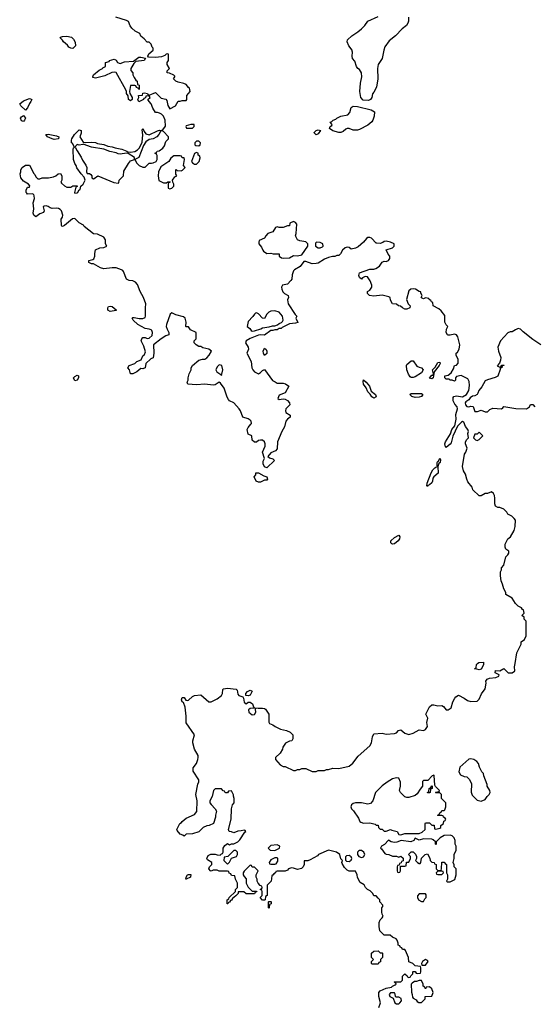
# Model space of a CAD drawing. Header units: inches. Extents: x 2106670 to 2322961, y 36024 to 224899.
# Tile 253 of 256: x 2252574 to 2257565, y 186696 to 196245. Entities that reach past the tile are written whole.
import ezdxf

# ---------------------------------------------------------------- set-up
doc = ezdxf.new("R2010")
doc.units = ezdxf.units.IN
doc.header["$MEASUREMENT"] = 0
doc.layers.add('C2158', color=7, linetype='Continuous')
doc.layers.add('C2159', color=7, linetype='Continuous')

msp = doc.modelspace()

# ---------------------------------------------------------------- linework, layer by layer
at = {"layer": 'C2158', "color": 5, "elevation": 60}
for points in [[(2256056.4, 186663.6), (2256074, 186710), (2256059, 186770), (2256059, 186810), (2256070, 186824.7), (2256129.4, 186850.6), (2256179, 186861), (2256190, 186872), (2256216.4, 186883.6), (2256226, 186890), (2256222, 186902), (2256206, 186910), (2256210, 186914), (2256270, 186914), (2256286, 186930), (2256286, 186970), (2256310, 186992), (2256332.7, 186972.7), (2256338, 186958), (2256350, 186954), (2256362, 186958), (2256367.3, 186972.7), (2256386, 186990), (2256386, 187010), (2256390, 187014), (2256410, 187014), (2256418, 186998), (2256430, 186994), (2256462, 186998), (2256466, 187010), (2256466, 187050), (2256462, 187062), (2256408.4, 187068.4), (2256386, 187090), (2256347.3, 187107.3), (2256346, 187150), (2256316.4, 187216.4), (2256310, 187226), (2256287.3, 187227.3), (2256282, 187242), (2256267.3, 187247.3), (2256262, 187262), (2256246, 187270), (2256246, 187290), (2256236.4, 187316.4), (2256226, 187330), (2256190, 187346), (2256167.3, 187367.3), (2256110, 187366), (2256068.7, 187408.7), (2256062, 187450), (2256062, 187490), (2256070, 187514), (2256090, 187534), (2256098, 187550), (2256088.4, 187568.4), (2256086, 187590), (2256088, 187630), (2256096.4, 187643.6), (2256096.4, 187656.4), (2256066, 187690), (2256066, 187710), (2256050, 187726), (2256030, 187746), (2256008.9, 187748.9), (2255998, 187770), (2255974.6, 187794.6), (2255946, 187810), (2255927.3, 187827.3), (2255914.6, 187854.6), (2255876.4, 187876.4), (2255850, 187926), (2255848, 187950), (2255830, 187986), (2255770, 187988), (2255750, 187998), (2255723.1, 188023.1), (2255700.4, 188060.4), (2255698, 188070), (2255706, 188090), (2255690, 188106), (2255678, 188150), (2255648, 188170), (2255570, 188189), (2255472, 188150), (2255463.6, 188136.4), (2255390, 188095.3), (2255370, 188088), (2255334, 188086), (2255332, 188050), (2255322, 188030), (2255306, 188014), (2255294, 188010), (2255270, 188004), (2255230, 188017.2), (2255210, 188019), (2255182, 188010), (2255170, 187998), (2255147.3, 187987.3), (2255070, 187986), (2255058, 187982), (2255054, 187970), (2255038, 187962), (2255034, 187950), (2255018, 187942), (2255012, 187890), (2254974, 187850), (2254974, 187750), (2254958, 187742), (2254954, 187710), (2254950, 187706), (2254930, 187706), (2254908, 187730), (2254926, 187750), (2254926, 187790), (2254922, 187802), (2254906, 187810), (2254922, 187818), (2254926, 187830), (2254922, 187842), (2254907.3, 187847.3), (2254886, 187870), (2254878, 187890), (2254878, 187910), (2254868.9, 187928.9), (2254868, 187950), (2254886, 187990), (2254850, 188026), (2254830, 188026), (2254822, 188042), (2254810, 188046), (2254750, 187986), (2254742, 187970), (2254742, 187950), (2254750, 187934), (2254771.6, 187911.6), (2254772, 187870), (2254791.6, 187831.6), (2254830, 187794), (2254870, 187794), (2254872.7, 187787.3), (2254858, 187782), (2254850, 187768), (2254770, 187768), (2254747.3, 187787.3), (2254694, 187786), (2254692, 187770), (2254670, 187746), (2254639.6, 187720.4), (2254630, 187706), (2254618, 187702), (2254610, 187686), (2254598, 187682), (2254594, 187670), (2254586, 187670), (2254586, 187710), (2254602, 187718), (2254606, 187730), (2254666, 187790), (2254666, 187810), (2254686, 187830), (2254686, 187870), (2254668, 187910), (2254662, 187942), (2254630, 187946), (2254622, 187962), (2254607.3, 187967.3), (2254602, 187982), (2254590, 187986), (2254510, 187986), (2254490, 187998), (2254450, 187998), (2254431.6, 187988.4), (2254426, 187990), (2254408, 188010), (2254415.3, 188030), (2254438, 188050), (2254438, 188070), (2254396.4, 188096.4), (2254388, 188110), (2254402, 188138), (2254428.9, 188151.1), (2254470, 188152), (2254490, 188144.7), (2254518, 188142), (2254530, 188154), (2254542, 188158), (2254546, 188170), (2254546, 188210), (2254563.1, 188236.9), (2254590, 188254), (2254610, 188242), (2254630, 188252), (2254650, 188252), (2254690, 188272), (2254710, 188292), (2254756.4, 188363.6), (2254766, 188370), (2254762, 188382), (2254750, 188386), (2254723.6, 188376.4), (2254690, 188375.3), (2254650, 188358), (2254627.3, 188367.3), (2254606, 188370), (2254598, 188390), (2254626, 188490), (2254629.1, 188590.9), (2254638, 188630), (2254655.3, 188650), (2254655.3, 188690), (2254647.3, 188712.7), (2254647.3, 188727.3), (2254630, 188766), (2254598, 188762), (2254590, 188746), (2254572.7, 188747.3), (2254566, 188750), (2254562, 188762), (2254547.3, 188767.3), (2254530, 188786), (2254470, 188786), (2254454, 188770), (2254441, 188710), (2254418, 188670), (2254418, 188650), (2254430, 188632), (2254471.1, 188591.1), (2254482, 188570), (2254472, 188530), (2254472, 188510), (2254454, 188450), (2254411.1, 188428.9), (2254390, 188428), (2254352, 188410), (2254310.6, 188369.4), (2254250, 188348), (2254190, 188346), (2254170, 188326), (2254156.4, 188336.4), (2254130, 188346), (2254100.4, 188380.4), (2254098, 188390), (2254128.7, 188450), (2254142, 188458), (2254148.7, 188470), (2254190, 188501), (2254270, 188538), (2254292.9, 188567.1), (2254294, 188670), (2254282, 188730), (2254301.2, 188830), (2254312.9, 188852.9), (2254312.3, 188872.3), (2254256.4, 188956.4), (2254258, 188990), (2254288.7, 189030), (2254302, 189070), (2254304, 189090), (2254304, 189110), (2254269.3, 189169.3), (2254254, 189230), (2254254, 189250), (2254269, 189310), (2254190, 189426), (2254188.7, 189490), (2254178, 189578), (2254162, 189622), (2254149, 189630), (2254144, 189650), (2254149, 189670), (2254170, 189672), (2254184.7, 189644.7), (2254203.6, 189643.6), (2254210, 189644.7), (2254250, 189680.7), (2254269.5, 189690.5), (2254330, 189698), (2254410, 189630.6), (2254430, 189628), (2254490, 189658), (2254532, 189690), (2254542, 189710), (2254544, 189750), (2254550, 189756), (2254590, 189763), (2254673.2, 189753.2), (2254682.8, 189742.8), (2254690, 189702), (2254698, 189690), (2254736.9, 189676.9), (2254745.4, 189665.4), (2254750, 189624.7), (2254770, 189611.3), (2254790, 189626), (2254810, 189624.7), (2254830.6, 189610.6), (2254842, 189582), (2254851.6, 189571.6), (2254886.4, 189566.4), (2254930, 189568), (2254950, 189564), (2254957.3, 189557.3), (2254990.5, 189510), (2254990.7, 189430.7), (2254998, 189418), (2255030, 189406.8), (2255051.3, 189390), (2255103.1, 189363.1), (2255162, 189350), (2255196, 189336), (2255222, 189310), (2255222, 189270), (2255214, 189250), (2255190, 189248), (2255151, 189229), (2255124.7, 189190), (2255122, 189170), (2255102, 189130), (2255054, 189090), (2255054, 189070), (2255099.6, 189019.6), (2255130, 189002), (2255150, 189002), (2255230, 188962), (2255250, 188962), (2255270, 188971.3), (2255290, 188972), (2255310, 188982), (2255350, 188982), (2255410, 188952), (2255450, 188952), (2255470, 188962), (2255530, 188962), (2255550, 188971.3), (2255570, 188971.3), (2255610, 188984.7), (2255670, 188982.8), (2255770, 189006), (2255804.7, 189035.3), (2255858, 189102), (2255970, 189201), (2255986, 189230), (2255996, 189290), (2256010, 189318), (2256090, 189326), (2256130, 189316), (2256210, 189321), (2256228, 189330), (2256248, 189350), (2256270, 189358), (2256310, 189324.7), (2256350, 189311.3), (2256390, 189324.7), (2256450, 189356), (2256490, 189351), (2256510, 189361), (2256528.7, 189390), (2256522, 189430), (2256533.2, 189470), (2256514, 189510), (2256550, 189582), (2256570, 189601), (2256590, 189601), (2256630, 189591.3), (2256670, 189592), (2256683.6, 189583.6), (2256710, 189552), (2256730, 189552), (2256758, 189570), (2256775.3, 189630), (2256794.6, 189665.4), (2256803.1, 189676.9), (2256830, 189694), (2256885.4, 189665.4), (2256918, 189642), (2256950, 189632), (2257010, 189634), (2257030, 189654), (2257054.6, 189705.4), (2257090, 189754), (2257099, 189810), (2257095.3, 189830), (2257108, 189850), (2257130, 189858), (2257193.6, 189866.4), (2257222, 189878), (2257226, 189890), (2257186, 189910), (2257188, 189932), (2257230, 189931.3), (2257270, 189951.3), (2257311.6, 189911.6), (2257350, 189911.3), (2257374.6, 189925.4), (2257378, 189930), (2257374, 189970), (2257379.1, 190000)], [(2257072.7, 190000), (2257071.6, 189988.4), (2257050, 189946), (2257030, 189938), (2257007.3, 189947.3), (2256986, 189950), (2257002, 189958), (2257006, 189990), (2257016, 190000)]]:
    msp.add_lwpolyline(points, dxfattribs=at)
for points in [[(2254790, 189688.7), (2254766, 189690), (2254768, 189710), (2254782, 189730), (2254810, 189742), (2254830, 189732), (2254810, 189695.3)], [(2254830, 189569.2), (2254810, 189565.2), (2254794.8, 189550), (2254796.3, 189530), (2254830, 189503), (2254850, 189504.9), (2254866, 189530), (2254862, 189558), (2254866, 189566)], [(2256950, 189077.2), (2256930, 189073.2), (2256844.5, 188995.5), (2256832, 188950), (2256850, 188922), (2256886, 188906), (2256910, 188902), (2256935.3, 188875.3), (2256955.3, 188835.3), (2256951.6, 188751.6), (2256963.6, 188723.6), (2257010, 188674), (2257050, 188664.7), (2257090, 188682), (2257108.7, 188710), (2257128.7, 188730), (2257137.2, 188750), (2257133.2, 188770), (2257108, 188810), (2257107.3, 188827.3), (2257075.3, 188910), (2257074, 188934), (2257058, 188950), (2257034.6, 188994.6), (2257024, 189030), (2257008.7, 189050), (2256978, 189070)], [(2256590, 188918), (2256574, 188910), (2256532.7, 188867.3), (2256490, 188866), (2256482, 188858), (2256482, 188810), (2256456.9, 188783.1), (2256430, 188738), (2256410, 188722), (2256350, 188702), (2256330, 188702), (2256308.9, 188708.9), (2256268.9, 188748.9), (2256258, 188770), (2256268.4, 188811.6), (2256268.7, 188850), (2256250, 188888), (2256230, 188893.2), (2256190, 188881.2), (2256138, 188850), (2256090, 188814), (2256044.7, 188770), (2256026, 188750), (2255998, 188670), (2255977.3, 188642.7), (2255950, 188635.3), (2255890, 188649), (2255831.6, 188648.4), (2255810, 188642), (2255792, 188630), (2255786, 188610), (2255792, 188590), (2255810.9, 188570.9), (2255859.8, 188499.8), (2255872, 188470), (2255882.8, 188462.8), (2255910, 188451), (2255970, 188456), (2256022, 188442), (2256032.7, 188432.7), (2256050, 188432), (2256054, 188410), (2256070, 188394), (2256090, 188394), (2256110, 188374), (2256130, 188374), (2256170, 188392), (2256183.6, 188383.6), (2256234, 188370), (2256250, 188342), (2256270, 188338), (2256290, 188346), (2256310, 188351.3), (2256450, 188352), (2256476.4, 188363.6), (2256506, 188390), (2256506, 188450), (2256510, 188454), (2256550, 188454), (2256570, 188434), (2256592.7, 188432.7), (2256598, 188398), (2256610, 188394), (2256650, 188404.7), (2256658, 188410), (2256658, 188430), (2256686, 188450), (2256688.4, 188471.6), (2256702, 188478), (2256706, 188490), (2256702, 188502), (2256686, 188510), (2256682, 188522), (2256670, 188526), (2256630, 188526), (2256628, 188530), (2256642, 188538), (2256650, 188554), (2256662, 188558), (2256670, 188574), (2256690, 188574), (2256698, 188582), (2256706, 188610), (2256706, 188650), (2256666, 188690), (2256666, 188730), (2256650, 188746), (2256610, 188746), (2256606, 188750), (2256610, 188754), (2256642, 188758), (2256646, 188770), (2256607.3, 188807.3), (2256600.4, 188820.4), (2256595.3, 188915.3)], [(2256530, 188746), (2256528, 188750), (2256542, 188758), (2256546, 188790), (2256562, 188798), (2256570, 188814), (2256574, 188810), (2256574, 188790), (2256558, 188782), (2256554, 188750), (2256550, 188746)], [(2256750, 188335.3), (2256690, 188334), (2256651.3, 188310), (2256632, 188290), (2256614, 188270), (2256614, 188250), (2256610, 188246), (2256606, 188250), (2256606, 188270), (2256586, 188290), (2256570, 188298), (2256490, 188302), (2256450, 188288), (2256410, 188308), (2256395.3, 188284.7), (2256367.1, 188272.9), (2256275.3, 188284.7), (2256232.8, 188267.2), (2256210, 188263.7), (2256178, 188270), (2256150, 188288), (2256113.7, 188246.3), (2256082, 188230), (2256074, 188210), (2256083.6, 188203.6), (2256116.9, 188156.9), (2256130, 188151.3), (2256154, 188150), (2256190, 188132), (2256227.3, 188132.7), (2256250, 188122), (2256271.6, 188131.6), (2256292.7, 188112.7), (2256292.7, 188087.3), (2256278, 188082), (2256272.7, 188067.3), (2256258, 188062), (2256254, 188046), (2256238, 188042), (2256234, 188030), (2256234, 187990), (2256238, 187978), (2256250, 187974), (2256262, 187978), (2256266, 187990), (2256266, 188034), (2256310, 188034), (2256322, 188038), (2256327.3, 188072.7), (2256350, 188074), (2256366, 188110), (2256366, 188130), (2256346, 188150), (2256370, 188174), (2256390, 188174), (2256412.7, 188152.7), (2256422, 188130), (2256422, 188110), (2256414, 188090), (2256434, 188070), (2256450, 188062), (2256458, 188062), (2256466, 188070), (2256470, 188114), (2256506, 188150), (2256530, 188154), (2256551.6, 188111.6), (2256554, 188090), (2256570, 188074), (2256594, 188070), (2256598, 188058), (2256614, 188050), (2256614, 188010), (2256630, 187994), (2256662, 187998), (2256666, 188010), (2256667.3, 188072.7), (2256690, 188074), (2256699.6, 188059.6), (2256714, 188050), (2256714, 187970), (2256722, 187950), (2256722, 187910), (2256714, 187890), (2256722, 187882), (2256750, 187882), (2256794.6, 187905.4), (2256808, 187950), (2256806, 188010), (2256788.4, 188028.4), (2256787.3, 188047.3), (2256778, 188070), (2256788.7, 188110), (2256788, 188150), (2256808, 188190), (2256806, 188230), (2256798, 188250), (2256796.4, 188283.6), (2256788.7, 188310), (2256770, 188328.7)], [(2255070, 188242), (2255010, 188235.3), (2254984.7, 188210), (2255002, 188190), (2255050, 188186), (2255095.3, 188210), (2255098, 188230)], [(2254670, 188186), (2254650, 188186), (2254591.6, 188128.4), (2254558, 188122), (2254554, 188090), (2254590, 188054), (2254610, 188074), (2254630, 188114), (2254678, 188130), (2254686, 188150), (2254686, 188170)], [(2255770, 188138), (2255743.6, 188136.4), (2255732.7, 188127.3), (2255732.7, 188092.7), (2255743.6, 188083.6), (2255770, 188082), (2255790, 188094), (2255795.3, 188110), (2255790, 188126)], [(2255890, 188188.7), (2255870, 188188), (2255859.6, 188180.4), (2255852, 188170), (2255851.3, 188150), (2255864.7, 188130), (2255890, 188118), (2255910, 188124.7), (2255922, 188150), (2255912.7, 188172.7)], [(2255070, 188115.3), (2255050, 188115.3), (2255010, 188098), (2254994, 188070), (2254998, 188058), (2255010, 188054), (2255050, 188054), (2255062, 188058), (2255076.4, 188083.6), (2255078, 188110)], [(2254190, 187909.2), (2254186, 187910), (2254188, 187930), (2254202, 187950), (2254210, 187954.8), (2254233.4, 187953.4), (2254230.7, 187929.3)], [(2256670, 187986), (2256630, 187986), (2256614, 187970), (2256618, 187958), (2256630, 187954), (2256670, 187954), (2256686, 187970), (2256682, 187982)], [(2256510, 187766), (2256450, 187766), (2256432.7, 187747.3), (2256432, 187730), (2256442, 187710), (2256470, 187692), (2256490, 187694), (2256503.1, 187716.9), (2256518, 187730), (2256516.4, 187756.4)], [(2254990, 187626), (2254986, 187630), (2254986, 187690), (2254990, 187694), (2255010, 187694), (2255014, 187690), (2255014, 187670), (2254998, 187662), (2254994, 187630)], [(2256070, 187194), (2256090, 187194), (2256094, 187190), (2256094, 187150), (2256074, 187130), (2256072.7, 187107.3), (2256058, 187102), (2256050, 187086), (2255990, 187086), (2255986, 187090), (2255986, 187110), (2256006, 187130), (2255986, 187150), (2255986, 187190), (2256008.4, 187211.6), (2256050, 187214)], [(2256510, 187129), (2256481, 187110), (2256472, 187090), (2256474, 187074), (2256510, 187076), (2256537.2, 187110), (2256530, 187122)], [(2256470, 186926), (2256450, 186926), (2256423.6, 186916.4), (2256404.7, 186915.3), (2256379.6, 186900.4), (2256372, 186890), (2256372.7, 186812.7), (2256382, 186790), (2256383.6, 186763.6), (2256390, 186754), (2256418, 186738), (2256430, 186722), (2256446, 186714), (2256470, 186714), (2256506, 186750), (2256507.3, 186772.7), (2256570, 186774), (2256586, 186810), (2256570, 186846), (2256550, 186866), (2256518, 186862), (2256512.7, 186847.3), (2256507.3, 186847.3), (2256502, 186862), (2256486, 186870), (2256486, 186890)], [(2256208, 186808), (2256170, 186808), (2256158, 186790), (2256164.7, 186770), (2256196, 186756), (2256211, 186710), (2256230, 186700.5), (2256250, 186701.6), (2256262.7, 186710), (2256277.2, 186730), (2256272.9, 186752.9), (2256250, 186765.2), (2256225.2, 186765.2), (2256218, 186770), (2256215.3, 186795.3)]]:
    msp.add_lwpolyline(points, close=True, dxfattribs=at)
at = {"layer": 'C2159', "color": 5}
for points, elevation in [([(2257379.1, 190000), (2257396.5, 190103.5), (2257438, 190190), (2257438, 190210), (2257470, 190234), (2257488, 190270), (2257486, 190410), (2257466, 190430), (2257466, 190450), (2257446, 190466), (2257466, 190490), (2257462, 190522), (2257450, 190526), (2257442, 190542), (2257410, 190558), (2257383.1, 190583.1), (2257350, 190634), (2257288, 190670), (2257288, 190690), (2257270, 190726), (2257258, 190770), (2257243.1, 190803.1), (2257238, 190850), (2257238, 190890), (2257248, 190910), (2257248, 190930), (2257270, 190954), (2257290, 191034), (2257310, 191054), (2257318, 191070), (2257318, 191090), (2257288, 191110), (2257282, 191130), (2257283.1, 191156.9), (2257308, 191210), (2257335.3, 191230), (2257369.1, 191290.9), (2257379.3, 191330), (2257382, 191390), (2257370, 191408), (2257346, 191430), (2257310, 191448), (2257298, 191470), (2257270, 191498), (2257230, 191515.3), (2257210, 191515.3), (2257190, 191528), (2257184, 191550), (2257183.1, 191603.1), (2257178, 191630), (2257168.4, 191648.4), (2257150, 191666), (2257111.1, 191648.9), (2257090, 191648.7), (2257050, 191628), (2257030, 191626), (2256970, 191686), (2256962, 191710), (2256922, 191762), (2256909.4, 191789.4), (2256896.5, 191836.5), (2256879, 191870), (2256869, 191910), (2256889.2, 192030), (2256901.2, 192050), (2256913.2, 192090), (2256898, 192130), (2256898, 192150), (2256910, 192174), (2256926, 192190), (2256922, 192230), (2256928.7, 192250), (2256922, 192270), (2256898.4, 192298.4), (2256882, 192342), (2256870, 192349.4), (2256858, 192342), (2256818.8, 192301.2), (2256775.2, 192204.8), (2256758, 192142), (2256750.4, 192129.6), (2256710, 192095.3), (2256702.7, 192102.7), (2256697.2, 192130), (2256704, 192150), (2256752.9, 192227.1), (2256766.6, 192270), (2256793.2, 192306.8), (2256806, 192370), (2256804.7, 192415.3), (2256822, 192470), (2256817.2, 192490), (2256795.1, 192515.1), (2256777, 192550), (2256778, 192582), (2256786, 192590), (2256810, 192596), (2256870, 192587.3), (2256908.7, 192610), (2256929.2, 192650), (2256936, 192696), (2256934.6, 192734.6), (2256920.4, 192760.4), (2256854.6, 192794.6), (2256810, 192786), (2256802, 192770), (2256802, 192750), (2256790, 192738), (2256768, 192748), (2256748.9, 192748.9), (2256738, 192758), (2256710, 192758), (2256698, 192770), (2256698, 192790), (2256730, 192798), (2256759.3, 192820.7), (2256780.2, 192859.8), (2256790, 192892), (2256810, 192894), (2256827.3, 192912.7), (2256828, 192950), (2256808, 192990), (2256808.7, 193010), (2256820.4, 193019.6), (2256838, 193050), (2256842, 193090), (2256824, 193170), (2256810, 193188.7), (2256790, 193195.3), (2256750, 193184), (2256730, 193184), (2256722, 193190), (2256709, 193210), (2256715.3, 193244.7), (2256726, 193270), (2256710, 193286), (2256698, 193310), (2256696.4, 193376.4), (2256662, 193422), (2256640.4, 193440.4), (2256586, 193470), (2256582, 193502), (2256567.3, 193507.3), (2256562, 193522), (2256546, 193530), (2256542, 193542), (2256510, 193546), (2256490, 193538), (2256470, 193546), (2256468.4, 193551.6), (2256478, 193570), (2256466, 193594), (2256466, 193606), (2256448.4, 193608.4), (2256412.5, 193632.5), (2256390, 193636), (2256367.9, 193632.1), (2256350, 193615.3), (2256324.7, 193530), (2256342, 193490), (2256362, 193470), (2256358, 193450), (2256330, 193439), (2256310, 193438), (2256286, 193450), (2256267.3, 193467.3), (2256248.4, 193468.4), (2256230, 193486), (2256190, 193488), (2256170, 193526), (2256168, 193550), (2256155.5, 193555.5), (2256090, 193573.2), (2256010, 193564), (2255966, 193570), (2255946, 193590), (2255948, 193610), (2255970, 193622), (2255988.7, 193650), (2255989, 193670), (2255973.6, 193713.6), (2255946, 193750), (2255924.7, 193755.3), (2255899.6, 193740.4), (2255890, 193728), (2255870, 193746), (2255863.1, 193763.1), (2255870, 193791.3), (2255970, 193826), (2256010, 193824.7), (2256028.9, 193831.1), (2256064.7, 193855.3), (2256090, 193892), (2256110, 193902), (2256130, 193901), (2256152.1, 193907.9), (2256164, 193930), (2256164, 193950), (2256148, 193970), (2256128.4, 194011.6), (2256188.4, 194031.6), (2256206, 194050), (2256206, 194070), (2256170, 194088.7), (2256130, 194098), (2256110, 194095.3), (2256096, 194084), (2256070, 194075.3), (2256036.4, 194076.4), (2256030, 194078), (2255986, 194126), (2255970, 194133.2), (2255950, 194133.2), (2255936.8, 194123.2), (2255910, 194088.7), (2255856.8, 194043.2), (2255830, 194028.7), (2255790, 194018), (2255770, 194035.3), (2255750, 194039), (2255730, 194032.7), (2255704, 194010), (2255687.1, 193972.9), (2255670, 193959), (2255650, 193959), (2255630, 193948.7), (2255608.4, 193948.4), (2255570, 193937.2), (2255530, 193921.2), (2255470, 193884), (2255450, 193879), (2255410, 193876), (2255350, 193899), (2255330, 193899), (2255294.8, 193850), (2255239.8, 193820.2), (2255230.5, 193809.5), (2255217.3, 193770), (2255214.8, 193730), (2255205.2, 193714.8), (2255170, 193679.3), (2255122.8, 193670), (2255114.9, 193650), (2255116.4, 193630), (2255125.5, 193605.5), (2255141, 193590), (2255178, 193570), (2255180.7, 193550), (2255172.2, 193527.8), (2255178.3, 193490), (2255244.9, 193384.9), (2255262, 193370), (2255252, 193350), (2255271.3, 193308.7), (2255250, 193302), (2255190, 193295.3), (2255120.7, 193259.3), (2255110, 193249.2), (2255091, 193249), (2255070, 193238), (2255050, 193238), (2255030.7, 193229.3), (2255010, 193229), (2254950, 193186), (2254910, 193189.4), (2254890, 193186), (2254810, 193152), (2254770.8, 193130), (2254762.8, 193110), (2254791.6, 193068.4), (2254792, 193050), (2254778, 193010), (2254818.8, 192930), (2254824.9, 192870), (2254834, 192850), (2254850, 192830.8), (2254890, 192811.3), (2254910, 192822), (2254930, 192842), (2254950, 192851.3), (2255024.5, 192744.5), (2255053.2, 192733.2), (2255070, 192721), (2255130, 192718.8), (2255153.7, 192713.7), (2255184.7, 192690), (2255150, 192626), (2255090, 192602), (2255078, 192570), (2255090, 192561), (2255130, 192568.5), (2255150, 192564.4), (2255172, 192552), (2255190.4, 192530.4), (2255195.5, 192510), (2255156.4, 192470), (2255152.7, 192450), (2255156.3, 192436.3), (2255198, 192410), (2255198, 192390), (2255170, 192369.3), (2255155.5, 192350), (2255142.4, 192297.6), (2255115.5, 192250), (2255074.8, 192150), (2255070, 192082), (2255055.8, 192064.2), (2255010, 192044), (2254982, 192010), (2254996, 191996), (2255030, 191984.7), (2255044.7, 191970), (2254970, 191898), (2254948.7, 191908.7), (2254936.4, 191936.4), (2254936.4, 191963.6), (2254948, 191990), (2254928.7, 192050), (2254956, 192110), (2254956, 192130), (2254949.2, 192150), (2254930, 192166), (2254910, 192166.6), (2254890, 192164), (2254870, 192148.7), (2254850, 192148.7), (2254830, 192166), (2254826, 192210), (2254790, 192226), (2254779, 192270), (2254789.1, 192290.9), (2254817.5, 192322.5), (2254821.2, 192330), (2254819, 192350), (2254810, 192362), (2254790, 192374), (2254738, 192390), (2254717.2, 192450), (2254704, 192470), (2254650, 192529.2), (2254610, 192549.2), (2254600.1, 192560.1), (2254585.4, 192585.4), (2254556, 192670), (2254520.4, 192720.4), (2254510, 192728), (2254470, 192702), (2254450, 192699), (2254371.3, 192708.7), (2254290, 192704), (2254206, 192710), (2254198, 192730), (2254208, 192750), (2254208, 192772), (2254218, 192810), (2254238, 192850), (2254238, 192870), (2254248.7, 192891.3), (2254310, 192942), (2254348.7, 192951.3), (2254370, 192951.3), (2254390, 192966), (2254412.3, 192990), (2254434, 193030), (2254410, 193048.7), (2254350, 193062), (2254330, 193074), (2254310, 193075.3), (2254286, 193090), (2254266, 193110), (2254266, 193130), (2254286, 193150), (2254286, 193210), (2254230, 193238), (2254210, 193266), (2254190, 193266), (2254186, 193270), (2254188, 193310), (2254178, 193350), (2254163.1, 193363.1), (2254090, 193382), (2254050, 193402), (2254032, 193390), (2253998, 193290), (2253996, 193270), (2254002.8, 193242.8), (2254022, 193210), (2254022, 193190), (2253990, 193179), (2253944.7, 193150), (2253872, 193090), (2253876, 193010), (2253870, 192966), (2253845.4, 192954.6), (2253798, 192910), (2253790, 192868), (2253770, 192858), (2253750, 192862), (2253710, 192829), (2253670, 192809), (2253649.3, 192809.3), (2253638, 192850), (2253622, 192870), (2253635.3, 192890), (2253689.3, 192910.7), (2253710, 192930.8), (2253752.9, 192947.1), (2253770, 192984.7), (2253783.2, 192996.8), (2253794.8, 193025.2), (2253779.5, 193079.5), (2253752.7, 193130), (2253757.2, 193150), (2253770, 193162.8), (2253790, 193162), (2253810, 193154), (2253830, 193154.8), (2253857.6, 193182.4), (2253863.7, 193210), (2253857.2, 193230), (2253850, 193236), (2253830, 193244.5), (2253789.7, 193249.7), (2253721.2, 193290), (2253673.2, 193330), (2253664, 193350), (2253670, 193356), (2253683.2, 193356.8), (2253732.7, 193347.3), (2253770, 193346), (2253790, 193358), (2253794.5, 193370), (2253794, 193450), (2253799, 193490), (2253775.3, 193550), (2253742, 193610), (2253718, 193678), (2253698, 193698), (2253672.9, 193712.9), (2253636.4, 193716.4), (2253610, 193728), (2253581.2, 193801.2), (2253573.2, 193813.2), (2253560.2, 193820.2), (2253510, 193839.3), (2253470, 193839.3), (2253390, 193828.7), (2253358, 193838), (2253290, 193878), (2253270, 193878), (2253246, 193890), (2253246, 193910), (2253282, 193918), (2253293.6, 193926.4), (2253302, 193950), (2253302, 193978), (2253310, 194012), (2253350, 194032), (2253390, 194034), (2253418, 194050), (2253406, 194070), (2253406, 194110), (2253390, 194135.3), (2253330, 194166), (2253290, 194168), (2253200.1, 194240.1), (2253191.5, 194251.5), (2253150, 194273.2), (2253110, 194318), (2253085.2, 194314.8), (2253010, 194249), (2252990, 194238), (2252982, 194242), (2252978, 194250), (2252975.3, 194310), (2252988.7, 194330), (2252993.2, 194350), (2252979, 194390), (2252965.6, 194405.6), (2252950, 194414), (2252930, 194417.2), (2252890, 194413.2), (2252870, 194419), (2252850, 194433.2), (2252830, 194439), (2252810, 194438), (2252802, 194430), (2252811.3, 194390), (2252803.6, 194376.4), (2252770, 194362), (2252730, 194334), (2252710, 194349), (2252704.5, 194370), (2252709.6, 194410), (2252706, 194470), (2252718, 194510), (2252716, 194536), (2252710, 194548), (2252694.6, 194554.6), (2252650, 194554), (2252642, 194562), (2252637.2, 194570), (2252637.2, 194590), (2252645.6, 194614.4), (2252650, 194622), (2252670, 194622), (2252672.9, 194632.9), (2252658, 194650), (2252610, 194678), (2252584, 194710), (2252578, 194750), (2252586, 194770), (2252586, 194790), (2252598, 194810), (2252630, 194834), (2252670, 194834), (2252710, 194754), (2252722, 194742), (2252730, 194722), (2252750, 194702), (2252770, 194702), (2252792.7, 194712.7), (2252852, 194712), (2252900.4, 194719.6), (2252926, 194730), (2252946, 194750), (2252970, 194752), (2252982, 194730), (2252982, 194690), (2252972, 194670), (2252979.6, 194659.6), (2253010, 194632), (2253030, 194622), (2253070, 194622), (2253090, 194632), (2253130, 194632), (2253130, 194626), (2253118, 194622), (2253104.7, 194570), (2253110, 194562), (2253130, 194564.7), (2253138, 194570), (2253148, 194592), (2253162, 194598), (2253168, 194630), (2253189.3, 194650.7), (2253209, 194690), (2253198.6, 194718.6), (2253169.4, 194749.4), (2253126.8, 194806.8), (2253122, 194830), (2253109, 194850), (2253095.3, 194890), (2253093.2, 194986.8), (2253096.4, 195003.6), (2253106, 195010), (2253085.2, 195045.2), (2253078, 195050), (2253076.4, 195076.4), (2253079, 195090), (2253104, 195130), (2253150, 195178), (2253171.6, 195171.6), (2253170, 195146), (2253156, 195110), (2253190, 195058), (2253210, 195054.8), (2253270, 195058.7), (2253310, 195052.4), (2253330, 195043.8), (2253390, 195035.8), (2253430, 195017.6), (2253470, 195013.1), (2253501.1, 195001.1), (2253564.7, 194990), (2253614, 194970), (2253622, 194962), (2253650, 194958.8), (2253690, 194967), (2253718.2, 194981.8), (2253736.3, 195003.7), (2253762.9, 195057.1), (2253769.7, 195129.7), (2253762.7, 195177.3), (2253768.9, 195191.1), (2253780.7, 195160.7), (2253798.4, 195138.4), (2253830, 195127.7), (2253910, 195167.3), (2253930, 195174), (2253950, 195171.3), (2253963.1, 195176.9), (2253988.9, 195211.1), (2253984, 195270), (2253970, 195308), (2253950, 195328), (2253930, 195338), (2253910, 195346), (2253890, 195346), (2253865.6, 195385.6), (2253849.2, 195429.2), (2253828.7, 195450), (2253818, 195470), (2253838, 195490), (2253830, 195506), (2253798, 195502), (2253792.7, 195487.3), (2253778, 195482), (2253774, 195470), (2253730, 195449), (2253719, 195470), (2253728, 195490), (2253726, 195510), (2253766, 195514), (2253768.7, 195531.3), (2253783.1, 195536.9), (2253814, 195530), (2253818, 195518), (2253830, 195514), (2253890, 195538), (2253944.7, 195484.7), (2253992.7, 195472.7), (2254002, 195462), (2254010, 195414), (2254030, 195382), (2254086, 195410), (2254110, 195454), (2254130, 195454), (2254150, 195462), (2254190, 195462), (2254195.3, 195470), (2254195.3, 195510), (2254226, 195550), (2254222, 195582), (2254210, 195586), (2254190, 195618), (2254167.3, 195627.3), (2254110, 195638), (2254088, 195648), (2254066, 195670), (2254078, 195690), (2254078, 195698), (2254070, 195706), (2254027.3, 195727.3), (2254006, 195730), (2254006, 195750), (2254026, 195770), (2254006, 195810), (2254006, 195830), (2254018, 195850), (2254018, 195910), (2254010, 195914), (2253994, 195910), (2253981, 195899), (2253950, 195886), (2253890, 195879), (2253823.1, 195883.1), (2253818, 195890), (2253827, 195913), (2253868, 195950), (2253867.3, 195967.3), (2253858, 195978), (2253850, 196006), (2253830, 196026), (2253810, 196026), (2253780.4, 196060.4), (2253750, 196086), (2253738, 196110), (2253694.6, 196134.6), (2253663.1, 196163.1), (2253644.7, 196184.7), (2253628.4, 196228.4), (2253610, 196238), (2253506, 196270)], 60), ([(2256343.6, 196270), (2256344.6, 196230), (2256338.3, 196210), (2256324.6, 196190), (2256282.9, 196157.2), (2256220.3, 196090), (2256158.7, 196041.3), (2256116.9, 195983.1), (2256104.5, 195950), (2256090.1, 195870), (2256051.6, 195810), (2256045.4, 195770), (2256047.3, 195670), (2256033.4, 195590), (2256010, 195542.9), (2255995.6, 195524.4), (2255988, 195490), (2255977.1, 195470), (2255958, 195462), (2255905.5, 195465.5), (2255881.6, 195490), (2255874.3, 195550), (2255880.7, 195630), (2255892.2, 195690), (2255889.7, 195729.7), (2255870, 195762), (2255853, 195773), (2255839.5, 195790), (2255823.9, 195843.9), (2255802.7, 195870), (2255797.2, 195890), (2255802.7, 195930), (2255800.2, 195940.2), (2255797.2, 195950), (2255766, 195990), (2255749.3, 196030), (2255754, 196050), (2255795.1, 196090), (2255853.5, 196126.5), (2255890, 196157.3), (2255922.9, 196190), (2255949.7, 196230.3), (2256050, 196274.3)], 40), ([(2257628.7, 193090), (2257550, 193144), (2257456, 193216), (2257430, 193242), (2257410, 193248.7), (2257382, 193238), (2257350, 193218), (2257330, 193218), (2257310, 193208), (2257236, 193130), (2257210.8, 193070), (2257218.8, 193030), (2257241, 192970), (2257237.3, 192942.7), (2257226.8, 192913.2), (2257206.4, 192886.4), (2257230, 192874), (2257242, 192878), (2257250, 192894), (2257270, 192894), (2257272, 192890), (2257252.7, 192887.3), (2257250, 192868.7), (2257232.7, 192867.3), (2257232.7, 192852.7), (2257211.1, 192788.9), (2257186.4, 192773.6), (2257110, 192752.3), (2257090, 192741.2), (2257056.7, 192683.3), (2257026.4, 192650), (2257018.7, 192621.3), (2257010.5, 192609.5), (2256990, 192597.6), (2256964.8, 192595.2), (2256942.3, 192577.7), (2256930, 192557.2), (2256900.3, 192539.7), (2256893.4, 192530), (2256897.3, 192510), (2256910, 192494.8), (2256930, 192490.8), (2256950, 192497.3), (2256973.2, 192493.2), (2256990, 192444.7), (2257014.6, 192445.4), (2257050, 192458), (2257090, 192442), (2257110, 192442), (2257135.5, 192464.5), (2257162.9, 192477.1), (2257248.4, 192471.6), (2257260.4, 192479.6), (2257270, 192494), (2257386, 192474), (2257490, 192472), (2257518, 192490), (2257530, 192514), (2257550, 192514), (2257572, 192490)], 60), ([(2257016, 190000), (2257026, 190010), (2257074, 190014), (2257072.7, 190000)], 60)]:
    msp.add_lwpolyline(points, dxfattribs=dict(at, elevation=elevation))
for points, elevation in [([(2253090, 195966), (2253070, 195968), (2253050, 195978), (2253036.5, 195996.5), (2252998, 196030), (2252990, 196046), (2252968, 196070), (2252970, 196074), (2252990, 196082), (2253030, 196084.7), (2253076, 196076), (2253096.9, 196056.9), (2253112.7, 196027.3), (2253114, 195990)], 60), ([(2253730, 195568), (2253722, 195582), (2253707.3, 195587.3), (2253702, 195602), (2253690, 195606), (2253650, 195606), (2253638, 195550), (2253642, 195530), (2253666, 195490), (2253664.7, 195470), (2253650, 195459), (2253629.6, 195469.6), (2253625.2, 195505.2), (2253610, 195528), (2253609.4, 195549.4), (2253603.2, 195563.2), (2253510, 195732.3), (2253490, 195737), (2253467.7, 195732.3), (2253400.7, 195699.3), (2253310, 195677.2), (2253284.7, 195684.7), (2253282, 195690), (2253290, 195711), (2253345.2, 195754.8), (2253378, 195770), (2253382, 195778), (2253406, 195790), (2253406, 195830), (2253442, 195838), (2253446, 195850), (2253490, 195862), (2253511.1, 195851.1), (2253522, 195830), (2253550, 195821), (2253590, 195837.3), (2253678, 195842), (2253730, 195882.8), (2253750, 195882.8), (2253792.7, 195872.7), (2253782, 195850), (2253701, 195839), (2253679.6, 195820.4), (2253652, 195770), (2253652.7, 195752.7), (2253672, 195730), (2253672, 195710), (2253683.6, 195683.6), (2253699.6, 195659.6), (2253712, 195650), (2253718, 195618), (2253732, 195610), (2253734, 195570)], 60), ([(2252630, 195369), (2252584, 195410), (2252574, 195430), (2252610, 195457.3), (2252670, 195480.7), (2252678.5, 195478.5), (2252690.8, 195470), (2252682.8, 195450), (2252668.3, 195431.7), (2252650.4, 195389.6)], 60), ([(2255810, 195173.2), (2255770, 195188.7), (2255750, 195188.7), (2255736.9, 195183.1), (2255710, 195159), (2255690, 195149.6), (2255670, 195149.7), (2255610, 195167.8), (2255578, 195190), (2255586, 195210), (2255602, 195218), (2255606, 195230), (2255586, 195250), (2255603.1, 195256.9), (2255615.3, 195270), (2255640.1, 195279.9), (2255649.4, 195290), (2255690, 195308), (2255757.7, 195322.3), (2255775.2, 195344.8), (2255790, 195393.4), (2255810, 195405.7), (2255850, 195404.6), (2255982.8, 195370), (2256014, 195350), (2256011.7, 195310), (2255998.7, 195270), (2255990, 195255.1), (2255950, 195220.7), (2255870, 195179.5), (2255850, 195174.5)], 40), ([(2252610, 195256), (2252590, 195264), (2252582, 195290), (2252590, 195302.8), (2252610, 195314.8), (2252630.4, 195290), (2252622, 195270)], 60), ([(2254266, 195230), (2254234, 195230), (2254190, 195215.3), (2254186, 195210), (2254192.7, 195192.7), (2254250, 195194), (2254266, 195210)], 60), ([(2252910, 195084.2), (2252889.6, 195089.7), (2252844, 195110), (2252827.3, 195130), (2252850, 195135.8), (2252930, 195119.3), (2252954, 195110), (2252950, 195089.4)], 60), ([(2253950, 195168.7), (2253939.6, 195160.4), (2253924.9, 195130), (2253904, 195110), (2253870, 195089.6), (2253830, 195084.5), (2253798.7, 195061.3), (2253774.6, 195025.4), (2253730.9, 194909.1), (2253692, 194890), (2253710, 194852), (2253734, 194830), (2253770, 194814), (2253790, 194814), (2253830, 194854), (2253852, 194852), (2253870, 194856), (2253898, 194870), (2253908.7, 194890), (2253908, 194928), (2253902, 194942), (2253886, 194950), (2253902, 194958), (2253906, 194970), (2253927.3, 194972.7), (2253962, 194998), (2253977.2, 195022.8), (2253990, 195062), (2254018, 195090), (2254018, 195110), (2253970, 195162)], 60), ([(2255450, 195129.5), (2255430, 195148), (2255430, 195151.3), (2255450, 195170.8), (2255470, 195176), (2255491.3, 195171.3), (2255470, 195139)], 40), ([(2253190, 195038), (2253186, 195034), (2253150, 195029.4), (2253130, 195033.2), (2253117.3, 195022.7), (2253110.8, 195010), (2253130, 194972), (2253170, 194912), (2253182, 194882), (2253214.8, 194834.8), (2253224.7, 194810), (2253222, 194770), (2253230, 194754), (2253250, 194754), (2253263.6, 194743.6), (2253274, 194730), (2253274, 194710), (2253290, 194702), (2253296.4, 194703.6), (2253331.1, 194731.1), (2253486.2, 194666.2), (2253530, 194658), (2253537.2, 194662.8), (2253539, 194690), (2253582, 194730), (2253584.5, 194775.5), (2253628.2, 194851.8), (2253650, 194876.3), (2253688, 194890), (2253686.6, 194910), (2253627, 194947), (2253609.6, 194949.6), (2253550, 194941.3), (2253530, 194943.6), (2253510, 194954), (2253448, 194968), (2253390, 194989.6), (2253269.6, 195009.6)], 60), ([(2254310, 195068), (2254290, 195068), (2254272, 195050), (2254272.7, 195032.7), (2254283.6, 195023.6), (2254310, 195022), (2254326, 195030), (2254328, 195050)], 60), ([(2254130, 194926), (2254070, 194926), (2254039.6, 194900.4), (2254022, 194870), (2253943.5, 194816.5), (2253921, 194770), (2253916, 194730), (2253924.7, 194684.7), (2253970, 194662), (2253998, 194662), (2254010, 194672), (2254032.7, 194672.7), (2254030, 194666), (2254018, 194662), (2254014, 194650), (2254014, 194610), (2254030, 194604.7), (2254050, 194612), (2254068, 194630), (2254068, 194650), (2254058, 194670), (2254055.3, 194690), (2254078, 194722), (2254098, 194730), (2254088, 194748), (2254088, 194790), (2254091.3, 194791.3), (2254102, 194782), (2254140.4, 194779.6), (2254154.6, 194785.4), (2254178, 194810), (2254162, 194830), (2254174, 194890), (2254170, 194906), (2254150, 194906), (2254142, 194922)], 60), ([(2254290, 194958), (2254270, 194946), (2254241, 194870), (2254250, 194858), (2254270, 194844.7), (2254290, 194844.7), (2254315.3, 194870), (2254326, 194906), (2254322, 194922), (2254306, 194930), (2254306, 194950)], 60), ([(2255230, 194288), (2255194, 194270), (2255190, 194246), (2255170, 194246), (2255130, 194228), (2255090, 194228), (2255070, 194235.3), (2255054, 194230), (2255030, 194186), (2254982, 194170), (2254962, 194150), (2254950, 194126), (2254898, 194102), (2254892.7, 194087.3), (2254892, 194070), (2254919.8, 194039.8), (2254932, 194010), (2254939.6, 193999.6), (2254970, 193978), (2255010, 193982), (2255032.7, 193972.7), (2255090, 193974), (2255091.3, 193950), (2255114, 193934), (2255130, 193930.7), (2255190, 193936), (2255230, 193958.8), (2255270, 193955.5), (2255310, 193966), (2255369.4, 194050), (2255369.2, 194070), (2255350, 194089.2), (2255290, 194099), (2255268, 194110), (2255248.7, 194150), (2255255.3, 194170), (2255262, 194262), (2255250, 194278)], 60), ([(2255451.3, 194088.7), (2255442.8, 194077.2), (2255442.8, 194050), (2255470, 194030.8), (2255490, 194030.8), (2255510, 194041), (2255519, 194050), (2255514, 194070), (2255490, 194085.2)], 60), ([(2253450, 193415.1), (2253430, 193429), (2253429, 193451), (2253435.3, 193464.7), (2253450, 193466.8), (2253470, 193462), (2253510.4, 193430.4), (2253510, 193426)], 60), ([(2255050, 193421.2), (2255010, 193417.2), (2254990, 193408.7), (2254970, 193388), (2254950, 193348), (2254930, 193348.7), (2254890, 193392.7), (2254870, 193401.2), (2254862.5, 193397.5), (2254851.3, 193390), (2254834.8, 193365.2), (2254790, 193318), (2254781, 193270), (2254806, 193250), (2254818, 193230), (2254830, 193225.5), (2254850, 193227.7), (2254912.7, 193247.3), (2254930, 193258), (2254994, 193266), (2255024.7, 193275.3), (2255050, 193276), (2255074, 193286), (2255090, 193298), (2255113.2, 193306.8), (2255123.1, 193316.9), (2255128.7, 193330), (2255124, 193370), (2255090, 193409)], 60), ([(2254950, 192989.2), (2254939.3, 193010), (2254936, 193030), (2254950, 193058), (2254966, 193046), (2254970.7, 193030.7), (2254970, 193008)], 60), ([(2256390, 192774), (2256370, 192775.3), (2256361.2, 192781.2), (2256345.6, 192805.6), (2256329.5, 192849.5), (2256325.2, 192890), (2256330, 192902), (2256370, 192934.8), (2256390, 192936), (2256425.5, 192885.5), (2256450, 192874), (2256471.3, 192870), (2256486, 192850), (2256470, 192819), (2256410, 192781.2)], 60), ([(2256570, 192761.2), (2256548, 192768), (2256570, 192798), (2256582, 192798), (2256588, 192810), (2256579, 192850), (2256603.7, 192876.3), (2256630, 192921), (2256650, 192922), (2256653.4, 192910), (2256642.8, 192890), (2256594.8, 192830), (2256584.7, 192770)], 60), ([(2254510, 192896), (2254490, 192879), (2254476, 192850), (2254484.7, 192830), (2254523.6, 192803.6), (2254530, 192794), (2254545.2, 192850), (2254534, 192890)], 60), ([(2253110, 192742), (2253097.2, 192770), (2253110, 192786), (2253130, 192797.3), (2253144.7, 192790), (2253145.4, 192785.4), (2253144, 192770), (2253130, 192749.4)], 60), ([(2256010, 192575.3), (2256000.2, 192580.2), (2255990, 192588), (2255974, 192614), (2255950, 192635.3), (2255935.5, 192675.5), (2255909.4, 192710), (2255904.7, 192735.3), (2255909, 192751), (2255936, 192730), (2255966, 192690), (2255983.5, 192643.5), (2256024.7, 192610), (2256030, 192588.7)], 60), ([(2256410, 192581.2), (2256378, 192590), (2256358, 192610), (2256370, 192618), (2256390, 192621), (2256470, 192621), (2256484.7, 192610), (2256470, 192589.2), (2256450, 192582.7)], 60), ([(2257030, 192246), (2257010, 192226), (2256990, 192226), (2256974, 192190), (2256994, 192170), (2257010, 192164.7), (2257030, 192172), (2257066, 192210)], 60), ([(2256530, 191718), (2256524, 191724), (2256527, 191750), (2256564, 191850), (2256581.2, 191878.8), (2256601.5, 191898.5), (2256610, 191906), (2256626, 191910), (2256622, 191922), (2256624, 191950), (2256630, 191962), (2256636.4, 191963.6), (2256650, 191992), (2256654.8, 191974.8), (2256650.7, 191950), (2256639.6, 191940.4), (2256631, 191910), (2256633.4, 191846.6), (2256590.7, 191810), (2256582, 191798), (2256578, 191770), (2256570, 191754), (2256550, 191732.7), (2256534, 191726)], 60), ([(2254890, 191759), (2254869.2, 191770), (2254848, 191810), (2254866, 191830), (2254866, 191850), (2254891.6, 191851.6), (2254942, 191822), (2254972, 191810), (2254978, 191790), (2254970, 191778), (2254950, 191778), (2254930, 191768.7), (2254910, 191759)], 60), ([(2256190, 191158.4), (2256182.8, 191162.8), (2256175.1, 191170), (2256174.5, 191190), (2256210, 191223.8), (2256250, 191244), (2256262, 191230), (2256258.7, 191210), (2256243.8, 191190), (2256210, 191160.5)], 60)]:
    msp.add_lwpolyline(points, close=True, dxfattribs=dict(at, elevation=elevation))

doc.saveas('drawing.dxf')
